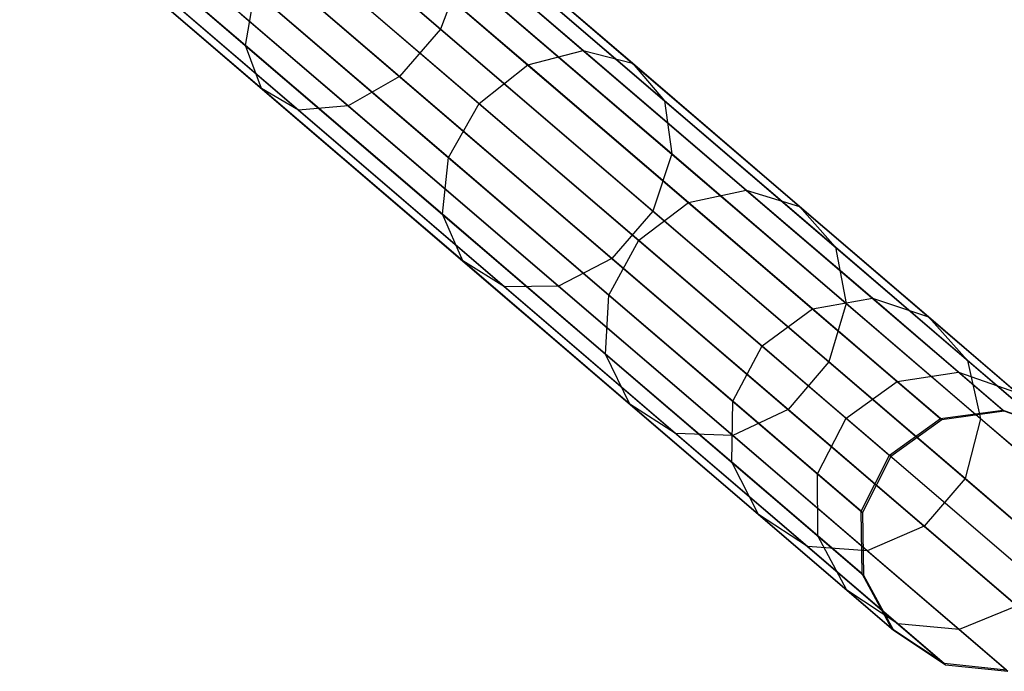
# Model space of a CAD drawing. Extents: x -91 to 91, y -91 to 262.
# Tile 210 of 256: x 61.01 to 68.51, y -59.63 to -54.67. Entities that reach past the tile are written whole.
import ezdxf

# ---------------------------------------------------------------- set-up
doc = ezdxf.new("R2010")
doc.units = 0
doc.header["$LTSCALE"] = 25.4
doc.layers.get('0').update_dxf_attribs({"linetype": 'CONTINUOUS'})

# ---------------------------------------------------------------- blocks, each defined once
blk = doc.blocks.new('ETE0_STL_1')
at = {"color": 0}
for p, q in [((62.6658, -52.6427, 301.3631), (68.5045, -57.6504, 191.3631)), ((62.6658, -52.6427, 301.3631), (68.5045, -57.6504, 191.3631)), ((62.1923, -52.7085, 301.341), (68.0309, -57.7162, 191.341)), ((62.1923, -52.7085, 301.341), (68.0309, -57.7162, 191.341)), ((63.1152, -52.8045, 301.3943), (68.9538, -57.8122, 191.3943)), ((63.1152, -52.8045, 301.3943), (68.9538, -57.8122, 191.3943)), ((61.803, -52.9869, 301.333), (67.6416, -57.9946, 191.333)), ((61.803, -52.9869, 301.333), (67.6416, -57.9946, 191.333)), ((64.2111, -54.737, 174.6025), (62.3536, -53.1439, 172.6592)), ((64.2111, -54.737, 174.6025), (62.3536, -53.1439, 172.6592)), ((63.4374, -53.1569, 301.4275), (69.276, -58.1646, 191.4275)), ((63.4374, -53.1569, 301.4275), (69.276, -58.1646, 191.4275)), ((62.7269, -54.8635, 175.7331), (61.0057, -53.3873, 173.9324)), ((62.7269, -54.8635, 175.7331), (61.0057, -53.3873, 173.9324)), ((61.5872, -53.414, 301.341), (67.4258, -58.4217, 191.341)), ((61.5872, -53.414, 301.341), (67.4258, -58.4217, 191.341)), ((63.8995, -55.1003, 174.6025), (62.042, -53.5072, 172.6592)), ((63.8995, -55.1003, 174.6025), (62.042, -53.5072, 172.6592)), ((63.5587, -53.6191, 301.455), (69.3973, -58.6268, 191.455)), ((63.5587, -53.6191, 301.455), (69.3973, -58.6268, 191.455)), ((65.2974, -54.8997, 177.8507), (63.7984, -53.6141, 175.7331)), ((65.2974, -54.8997, 177.8507), (63.7984, -53.6141, 175.7331)), ((62.8469, -55.19, 175.4043), (61.0861, -53.6798, 173.5621)), ((62.8469, -55.19, 175.4043), (61.0861, -53.6798, 173.5621)), ((65.6729, -54.9982, 177.5707), (64.1394, -53.683, 175.4043)), ((65.6729, -54.9982, 177.5707), (64.1394, -53.683, 175.4043)), ((63.509, -55.3237, 174.7659), (61.6712, -53.7475, 172.8432)), ((63.509, -55.3237, 174.7659), (61.6712, -53.7475, 172.8432)), ((64.8762, -55.0105, 178.0493), (63.4017, -53.7459, 175.9662)), ((64.8762, -55.0105, 178.0493), (63.4017, -53.7459, 175.9662)), ((63.1291, -55.3561, 175.0553), (61.3263, -53.8098, 173.1691)), ((63.1291, -55.3561, 175.0553), (61.3263, -53.8098, 173.1691)), ((61.5943, -53.8921, 301.3631), (67.4329, -58.8998, 191.3631)), ((61.5943, -53.8921, 301.3631), (67.4329, -58.8998, 191.3631)), ((65.9167, -55.2833, 177.2735), (64.3466, -53.9366, 175.0553)), ((65.9167, -55.2833, 177.2735), (64.3466, -53.9366, 175.0553)), ((63.0402, -54.048, 176.0504), (64.5058, -55.305, 178.1209)), ((63.0402, -54.048, 176.0504), (64.5058, -55.305, 178.1209)), ((63.4512, -54.0853, 301.4705), (69.2898, -59.0929, 191.4705)), ((63.4512, -54.0853, 301.4705), (69.2898, -59.0929, 191.4705)), ((63.3174, -54.2858, 301.4725), (69.156, -59.2934, 191.4725)), ((63.3174, -54.2858, 301.4725), (69.156, -59.2934, 191.4725)), ((61.8227, -54.3116, 301.3943), (67.6613, -59.3192, 191.3943)), ((61.8227, -54.3116, 301.3943), (67.6613, -59.3192, 191.3943)), ((64.3724, -54.317, 174.7659), (64.2111, -54.737, 174.6025)), ((64.3724, -54.317, 174.7659), (64.2111, -54.737, 174.6025)), ((65.9729, -55.6897, 177.0271), (64.3724, -54.317, 174.7659)), ((65.9729, -55.6897, 177.0271), (64.3724, -54.317, 174.7659)), ((62.7269, -54.8635, 175.7331), (62.7966, -54.4514, 175.9662)), ((62.7269, -54.8635, 175.7331), (62.7966, -54.4514, 175.9662)), ((64.2711, -55.716, 178.0493), (62.7966, -54.4514, 175.9662)), ((64.2711, -55.716, 178.0493), (62.7966, -54.4514, 175.9662)), ((63.1396, -54.4486, 301.4705), (68.9782, -59.4562, 191.4705)), ((63.1396, -54.4486, 301.4705), (68.9782, -59.4562, 191.4705)), ((62.22, -54.5764, 301.4275), (68.0586, -59.584, 191.4275)), ((62.22, -54.5764, 301.4275), (68.0586, -59.584, 191.4275)), ((62.6953, -54.6258, 301.455), (68.5339, -59.6335, 191.455)), ((62.6953, -54.6258, 301.455), (68.5339, -59.6335, 191.455)), ((64.2111, -54.737, 174.6025), (63.8995, -55.1003, 174.6025)), ((64.2111, -54.737, 174.6025), (63.8995, -55.1003, 174.6025)), ((65.8287, -56.1244, 176.8879), (64.2111, -54.737, 174.6025)), ((65.8287, -56.1244, 176.8879), (64.2111, -54.737, 174.6025)), ((62.8469, -55.19, 175.4043), (62.7269, -54.8635, 175.7331)), ((64.2258, -56.1491, 177.8507), (62.7269, -54.8635, 175.7331)), ((62.8469, -55.19, 175.4043), (62.7269, -54.8635, 175.7331)), ((64.2258, -56.1491, 177.8507), (62.7269, -54.8635, 175.7331)), ((64.8762, -55.0105, 178.0493), (65.2974, -54.8997, 177.8507)), ((64.8762, -55.0105, 178.0493), (65.2974, -54.8997, 177.8507)), ((65.2974, -54.8997, 177.8507), (65.6729, -54.9982, 177.5707)), ((66.5408, -55.9662, 180.2383), (65.2974, -54.8997, 177.8507)), ((66.5408, -55.9662, 180.2383), (65.2974, -54.8997, 177.8507)), ((65.2974, -54.8997, 177.8507), (65.6729, -54.9982, 177.5707)), ((64.5058, -55.305, 178.1209), (64.8762, -55.0105, 178.0493)), ((64.5058, -55.305, 178.1209), (64.8762, -55.0105, 178.0493)), ((66.0993, -56.0595, 180.3979), (64.8762, -55.0105, 178.0493)), ((66.0993, -56.0595, 180.3979), (64.8762, -55.0105, 178.0493)), ((65.6729, -54.9982, 177.5707), (65.9167, -55.2833, 177.2735)), ((66.9449, -56.0892, 180.0133), (65.6729, -54.9982, 177.5707)), ((66.9449, -56.0892, 180.0133), (65.6729, -54.9982, 177.5707)), ((65.6729, -54.9982, 177.5707), (65.9167, -55.2833, 177.2735)), ((63.8995, -55.1003, 174.6025), (63.509, -55.3237, 174.7659)), ((63.8995, -55.1003, 174.6025), (63.509, -55.3237, 174.7659)), ((65.5171, -56.4877, 176.8879), (63.8995, -55.1003, 174.6025)), ((65.5171, -56.4877, 176.8879), (63.8995, -55.1003, 174.6025)), ((63.1291, -55.3561, 175.0553), (62.8469, -55.19, 175.4043)), ((64.3803, -56.5052, 177.5707), (62.8469, -55.19, 175.4043)), ((63.1291, -55.3561, 175.0553), (62.8469, -55.19, 175.4043)), ((64.3803, -56.5052, 177.5707), (62.8469, -55.19, 175.4043)), ((63.509, -55.3237, 174.7659), (63.1291, -55.3561, 175.0553)), ((63.509, -55.3237, 174.7659), (63.1291, -55.3561, 175.0553)), ((65.1095, -56.6964, 177.0271), (63.509, -55.3237, 174.7659)), ((65.1095, -56.6964, 177.0271), (63.509, -55.3237, 174.7659)), ((64.2711, -55.716, 178.0493), (64.5058, -55.305, 178.1209)), ((64.2711, -55.716, 178.0493), (64.5058, -55.305, 178.1209)), ((64.5058, -55.305, 178.1209), (65.7216, -56.3478, 180.4554)), ((64.5058, -55.305, 178.1209), (65.7216, -56.3478, 180.4554)), ((65.9167, -55.2833, 177.2735), (65.9729, -55.6897, 177.0271)), ((67.2192, -56.4004, 179.7744), (65.9167, -55.2833, 177.2735)), ((67.2192, -56.4004, 179.7744), (65.9167, -55.2833, 177.2735)), ((65.9167, -55.2833, 177.2735), (65.9729, -55.6897, 177.0271)), ((64.6992, -56.7028, 177.2735), (63.1291, -55.3561, 175.0553)), ((64.6992, -56.7028, 177.2735), (63.1291, -55.3561, 175.0553)), ((64.2258, -56.1491, 177.8507), (64.2711, -55.716, 178.0493)), ((64.2258, -56.1491, 177.8507), (64.2711, -55.716, 178.0493)), ((65.4942, -56.765, 180.3979), (64.2711, -55.716, 178.0493)), ((65.4942, -56.765, 180.3979), (64.2711, -55.716, 178.0493)), ((65.9729, -55.6897, 177.0271), (65.8287, -56.1244, 176.8879)), ((65.9729, -55.6897, 177.0271), (65.8287, -56.1244, 176.8879)), ((67.3006, -56.8285, 179.5764), (65.9729, -55.6897, 177.0271)), ((67.3006, -56.8285, 179.5764), (65.9729, -55.6897, 177.0271)), ((66.0993, -56.0595, 180.3979), (66.5408, -55.9662, 180.2383)), ((66.0993, -56.0595, 180.3979), (66.5408, -55.9662, 180.2383)), ((66.5408, -55.9662, 180.2383), (66.9449, -56.0892, 180.0133)), ((67.5011, -56.7899, 182.8428), (66.5408, -55.9662, 180.2383)), ((67.5011, -56.7899, 182.8428), (66.5408, -55.9662, 180.2383)), ((66.5408, -55.9662, 180.2383), (66.9449, -56.0892, 180.0133)), ((65.7216, -56.3478, 180.4554), (66.0993, -56.0595, 180.3979)), ((65.7216, -56.3478, 180.4554), (66.0993, -56.0595, 180.3979)), ((67.044, -56.8697, 182.9598), (66.0993, -56.0595, 180.3979)), ((67.044, -56.8697, 182.9598), (66.0993, -56.0595, 180.3979)), ((66.9449, -56.0892, 180.0133), (67.2192, -56.4004, 179.7744)), ((67.9274, -56.9319, 182.6778), (66.9449, -56.0892, 180.0133)), ((67.9274, -56.9319, 182.6778), (66.9449, -56.0892, 180.0133)), ((66.9449, -56.0892, 180.0133), (67.2192, -56.4004, 179.7744)), ((64.3803, -56.5052, 177.5707), (64.2258, -56.1491, 177.8507)), ((65.4692, -57.2156, 180.2383), (64.2258, -56.1491, 177.8507)), ((64.3803, -56.5052, 177.5707), (64.2258, -56.1491, 177.8507)), ((65.4692, -57.2156, 180.2383), (64.2258, -56.1491, 177.8507)), ((65.8287, -56.1244, 176.8879), (65.5171, -56.4877, 176.8879)), ((65.8287, -56.1244, 176.8879), (65.5171, -56.4877, 176.8879)), ((67.1706, -57.2753, 179.4646), (65.8287, -56.1244, 176.8879)), ((67.1706, -57.2753, 179.4646), (65.8287, -56.1244, 176.8879)), ((65.4942, -56.765, 180.3979), (65.7216, -56.3478, 180.4554)), ((65.4942, -56.765, 180.3979), (65.7216, -56.3478, 180.4554)), ((65.7216, -56.3478, 180.4554), (66.6606, -57.1532, 183.002)), ((65.7216, -56.3478, 180.4554), (66.6606, -57.1532, 183.002)), ((67.2192, -56.4004, 179.7744), (67.3006, -56.8285, 179.5764)), ((68.2251, -57.2632, 182.5026), (67.2192, -56.4004, 179.7744)), ((68.2251, -57.2632, 182.5026), (67.2192, -56.4004, 179.7744)), ((67.2192, -56.4004, 179.7744), (67.3006, -56.8285, 179.5764)), ((64.6992, -56.7028, 177.2735), (64.3803, -56.5052, 177.5707)), ((65.6524, -57.5963, 180.0133), (64.3803, -56.5052, 177.5707)), ((64.6992, -56.7028, 177.2735), (64.3803, -56.5052, 177.5707)), ((65.6524, -57.5963, 180.0133), (64.3803, -56.5052, 177.5707)), ((65.5171, -56.4877, 176.8879), (65.1095, -56.6964, 177.0271)), ((65.5171, -56.4877, 176.8879), (65.1095, -56.6964, 177.0271)), ((66.859, -57.6386, 179.4646), (65.5171, -56.4877, 176.8879)), ((66.859, -57.6386, 179.4646), (65.5171, -56.4877, 176.8879)), ((65.1095, -56.6964, 177.0271), (64.6992, -56.7028, 177.2735)), ((65.1095, -56.6964, 177.0271), (64.6992, -56.7028, 177.2735)), ((66.0017, -57.8199, 179.7744), (64.6992, -56.7028, 177.2735)), ((66.0017, -57.8199, 179.7744), (64.6992, -56.7028, 177.2735)), ((66.4372, -57.8352, 179.5764), (65.1095, -56.6964, 177.0271)), ((66.4372, -57.8352, 179.5764), (65.1095, -56.6964, 177.0271)), ((65.4692, -57.2156, 180.2383), (65.4942, -56.765, 180.3979)), ((65.4692, -57.2156, 180.2383), (65.4942, -56.765, 180.3979)), ((66.4389, -57.5752, 182.9598), (65.4942, -56.765, 180.3979)), ((66.4389, -57.5752, 182.9598), (65.4942, -56.765, 180.3979)), ((67.044, -56.8697, 182.9598), (67.5011, -56.7899, 182.8428)), ((67.044, -56.8697, 182.9598), (67.5011, -56.7899, 182.8428)), ((67.3006, -56.8285, 179.5764), (67.1706, -57.2753, 179.4646)), ((67.3006, -56.8285, 179.5764), (67.1706, -57.2753, 179.4646)), ((68.326, -57.7079, 182.3573), (67.3006, -56.8285, 179.5764)), ((68.326, -57.7079, 182.3573), (67.3006, -56.8285, 179.5764)), ((67.5011, -56.7899, 182.8428), (67.9274, -56.9319, 182.6778)), ((68.1571, -57.3524, 185.6063), (67.5011, -56.7899, 182.8428)), ((68.1571, -57.3524, 185.6063), (67.5011, -56.7899, 182.8428)), ((67.5011, -56.7899, 182.8428), (67.9274, -56.9319, 182.6778)), ((66.6606, -57.1532, 183.002), (67.044, -56.8697, 182.9598)), ((66.6606, -57.1532, 183.002), (67.044, -56.8697, 182.9598)), ((67.6892, -57.4231, 185.6782), (67.044, -56.8697, 182.9598)), ((67.6892, -57.4231, 185.6782), (67.044, -56.8697, 182.9598)), ((67.9274, -56.9319, 182.6778), (68.2251, -57.2632, 182.5026)), ((68.5984, -57.5074, 185.505), (67.9274, -56.9319, 182.6778)), ((68.5984, -57.5074, 185.505), (67.9274, -56.9319, 182.6778)), ((67.9274, -56.9319, 182.6778), (68.2251, -57.2632, 182.5026)), ((66.4389, -57.5752, 182.9598), (66.6606, -57.1532, 183.002)), ((66.4389, -57.5752, 182.9598), (66.6606, -57.1532, 183.002)), ((66.6606, -57.1532, 183.002), (67.3019, -57.7032, 185.7042)), ((66.6606, -57.1532, 183.002), (67.3019, -57.7032, 185.7042)), ((65.6524, -57.5963, 180.0133), (65.4692, -57.2156, 180.2383)), ((66.4296, -58.0392, 182.8428), (65.4692, -57.2156, 180.2383)), ((65.6524, -57.5963, 180.0133), (65.4692, -57.2156, 180.2383)), ((66.4296, -58.0392, 182.8428), (65.4692, -57.2156, 180.2383)), ((67.1706, -57.2753, 179.4646), (66.859, -57.6386, 179.4646)), ((67.1706, -57.2753, 179.4646), (66.859, -57.6386, 179.4646)), ((68.207, -58.1642, 182.2753), (67.1706, -57.2753, 179.4646)), ((68.207, -58.1642, 182.2753), (67.1706, -57.2753, 179.4646)), ((68.2251, -57.2632, 182.5026), (68.326, -57.7079, 182.3573)), ((68.9122, -57.8525, 185.3974), (68.2251, -57.2632, 182.5026)), ((68.9122, -57.8525, 185.3974), (68.2251, -57.2632, 182.5026)), ((68.2251, -57.2632, 182.5026), (68.326, -57.7079, 182.3573)), ((67.6892, -57.4231, 185.6782), (68.1571, -57.3524, 185.6063)), ((67.6892, -57.4231, 185.6782), (68.1571, -57.3524, 185.6063)), ((68.1571, -57.3524, 185.6063), (68.5984, -57.5074, 185.505)), ((68.494, -57.6414, 188.4676), (68.1571, -57.3524, 185.6063)), ((68.494, -57.6414, 188.4676), (68.1571, -57.3524, 185.6063)), ((68.1571, -57.3524, 185.6063), (68.5984, -57.5074, 185.505)), ((67.3019, -57.7032, 185.7042), (67.6892, -57.4231, 185.6782)), ((67.3019, -57.7032, 185.7042), (67.6892, -57.4231, 185.6782)), ((68.0206, -57.7074, 188.4928), (67.6892, -57.4231, 185.6782)), ((68.0206, -57.7074, 188.4928), (67.6892, -57.4231, 185.6782)), ((66.0017, -57.8199, 179.7744), (65.6524, -57.5963, 180.0133)), ((66.6348, -58.4389, 182.6778), (65.6524, -57.5963, 180.0133)), ((66.0017, -57.8199, 179.7744), (65.6524, -57.5963, 180.0133)), ((66.6348, -58.4389, 182.6778), (65.6524, -57.5963, 180.0133)), ((66.4296, -58.0392, 182.8428), (66.4389, -57.5752, 182.9598)), ((66.4296, -58.0392, 182.8428), (66.4389, -57.5752, 182.9598)), ((67.0841, -58.1286, 185.6782), (66.4389, -57.5752, 182.9598)), ((67.0841, -58.1286, 185.6782), (66.4389, -57.5752, 182.9598)), ((66.859, -57.6386, 179.4646), (66.4372, -57.8352, 179.5764)), ((66.859, -57.6386, 179.4646), (66.4372, -57.8352, 179.5764)), ((67.8954, -58.5275, 182.2753), (66.859, -57.6386, 179.4646)), ((67.8954, -58.5275, 182.2753), (66.859, -57.6386, 179.4646)), ((68.0206, -57.7074, 188.4928), (68.494, -57.6414, 188.4676)), ((68.0206, -57.7074, 188.4928), (68.494, -57.6414, 188.4676)), ((68.5045, -57.6504, 191.3631), (68.0309, -57.7162, 191.341)), ((68.5045, -57.6504, 191.3631), (68.0309, -57.7162, 191.341)), ((68.494, -57.6414, 188.4676), (68.9431, -57.803, 188.4322)), ((68.5045, -57.6504, 191.3631), (68.494, -57.6414, 188.4676)), ((68.5045, -57.6504, 191.3631), (68.494, -57.6414, 188.4676)), ((68.494, -57.6414, 188.4676), (68.9431, -57.803, 188.4322)), ((68.9538, -57.8122, 191.3943), (68.5045, -57.6504, 191.3631)), ((68.9538, -57.8122, 191.3943), (68.5045, -57.6504, 191.3631)), ((67.0841, -58.1286, 185.6782), (67.3019, -57.7032, 185.7042)), ((67.0841, -58.1286, 185.6782), (67.3019, -57.7032, 185.7042)), ((67.3019, -57.7032, 185.7042), (67.6314, -57.9858, 188.5019)), ((67.3019, -57.7032, 185.7042), (67.6314, -57.9858, 188.5019)), ((67.6314, -57.9858, 188.5019), (68.0206, -57.7074, 188.4928)), ((67.6314, -57.9858, 188.5019), (68.0206, -57.7074, 188.4928)), ((68.0309, -57.7162, 191.341), (67.6416, -57.9946, 191.333)), ((68.0309, -57.7162, 191.341), (67.6416, -57.9946, 191.333)), ((68.0309, -57.7162, 191.341), (68.0206, -57.7074, 188.4928)), ((68.0309, -57.7162, 191.341), (68.0206, -57.7074, 188.4928)), ((68.326, -57.7079, 182.3573), (68.207, -58.1642, 182.2753)), ((68.326, -57.7079, 182.3573), (68.207, -58.1642, 182.2753)), ((69.0264, -58.3086, 185.3081), (68.326, -57.7079, 182.3573)), ((69.0264, -58.3086, 185.3081), (68.326, -57.7079, 182.3573)), ((66.4372, -57.8352, 179.5764), (66.0017, -57.8199, 179.7744)), ((67.0077, -58.6826, 182.5026), (66.0017, -57.8199, 179.7744)), ((66.4372, -57.8352, 179.5764), (66.0017, -57.8199, 179.7744)), ((67.0077, -58.6826, 182.5026), (66.0017, -57.8199, 179.7744)), ((67.4626, -58.7146, 182.3573), (66.4372, -57.8352, 179.5764)), ((67.4626, -58.7146, 182.3573), (66.4372, -57.8352, 179.5764)), ((66.6348, -58.4389, 182.6778), (66.4296, -58.0392, 182.8428)), ((67.0855, -58.6018, 185.6063), (66.4296, -58.0392, 182.8428)), ((66.6348, -58.4389, 182.6778), (66.4296, -58.0392, 182.8428)), ((67.0855, -58.6018, 185.6063), (66.4296, -58.0392, 182.8428)), ((67.4155, -58.4129, 188.4928), (67.6314, -57.9858, 188.5019)), ((67.4155, -58.4129, 188.4928), (67.6314, -57.9858, 188.5019)), ((67.6416, -57.9946, 191.333), (67.4258, -58.4217, 191.341)), ((67.6416, -57.9946, 191.333), (67.4258, -58.4217, 191.341)), ((67.6416, -57.9946, 191.333), (67.6314, -57.9858, 188.5019)), ((67.6416, -57.9946, 191.333), (67.6314, -57.9858, 188.5019)), ((67.0855, -58.6018, 185.6063), (67.0841, -58.1286, 185.6782)), ((67.4155, -58.4129, 188.4928), (67.0841, -58.1286, 185.6782)), ((67.0855, -58.6018, 185.6063), (67.0841, -58.1286, 185.6782)), ((67.4155, -58.4129, 188.4928), (67.0841, -58.1286, 185.6782)), ((68.207, -58.1642, 182.2753), (67.8954, -58.5275, 182.2753)), ((68.207, -58.1642, 182.2753), (67.8954, -58.5275, 182.2753)), ((68.9149, -58.7714, 185.2578), (68.207, -58.1642, 182.2753)), ((68.9149, -58.7714, 185.2578), (68.207, -58.1642, 182.2753)), ((67.4224, -58.8908, 188.4676), (67.4155, -58.4129, 188.4928)), ((67.4258, -58.4217, 191.341), (67.4155, -58.4129, 188.4928)), ((67.4224, -58.8908, 188.4676), (67.4155, -58.4129, 188.4928)), ((67.4258, -58.4217, 191.341), (67.4155, -58.4129, 188.4928)), ((67.4258, -58.4217, 191.341), (67.4329, -58.8998, 191.3631)), ((67.4258, -58.4217, 191.341), (67.4329, -58.8998, 191.3631)), ((67.0077, -58.6826, 182.5026), (66.6348, -58.4389, 182.6778)), ((67.3059, -59.0144, 185.505), (66.6348, -58.4389, 182.6778)), ((67.0077, -58.6826, 182.5026), (66.6348, -58.4389, 182.6778)), ((67.3059, -59.0144, 185.505), (66.6348, -58.4389, 182.6778)), ((67.8954, -58.5275, 182.2753), (67.4626, -58.7146, 182.3573)), ((67.8954, -58.5275, 182.2753), (67.4626, -58.7146, 182.3573)), ((68.6033, -59.1347, 185.2578), (67.8954, -58.5275, 182.2753)), ((68.6033, -59.1347, 185.2578), (67.8954, -58.5275, 182.2753)), ((67.3059, -59.0144, 185.505), (67.0855, -58.6018, 185.6063)), ((67.4224, -58.8908, 188.4676), (67.0855, -58.6018, 185.6063)), ((67.3059, -59.0144, 185.505), (67.0855, -58.6018, 185.6063)), ((67.4224, -58.8908, 188.4676), (67.0855, -58.6018, 185.6063)), ((67.4626, -58.7146, 182.3573), (67.0077, -58.6826, 182.5026)), ((67.6947, -59.2719, 185.3974), (67.0077, -58.6826, 182.5026)), ((67.4626, -58.7146, 182.3573), (67.0077, -58.6826, 182.5026)), ((67.6947, -59.2719, 185.3974), (67.0077, -58.6826, 182.5026)), ((68.1629, -59.3153, 185.3081), (67.4626, -58.7146, 182.3573)), ((68.1629, -59.3153, 185.3081), (67.4626, -58.7146, 182.3573)), ((67.6506, -59.3101, 188.4322), (67.4224, -58.8908, 188.4676)), ((67.4329, -58.8998, 191.3631), (67.4224, -58.8908, 188.4676)), ((67.6506, -59.3101, 188.4322), (67.4224, -58.8908, 188.4676)), ((67.4329, -58.8998, 191.3631), (67.4224, -58.8908, 188.4676)), ((67.4329, -58.8998, 191.3631), (67.6613, -59.3192, 191.3943)), ((67.4329, -58.8998, 191.3631), (67.6613, -59.3192, 191.3943)), ((67.6947, -59.2719, 185.3974), (67.3059, -59.0144, 185.505)), ((67.6506, -59.3101, 188.4322), (67.3059, -59.0144, 185.505)), ((67.6947, -59.2719, 185.3974), (67.3059, -59.0144, 185.505)), ((67.6506, -59.3101, 188.4322), (67.3059, -59.0144, 185.505)), ((68.6033, -59.1347, 185.2578), (68.1629, -59.3153, 185.3081)), ((68.6033, -59.1347, 185.2578), (68.1629, -59.3153, 185.3081)), ((68.0476, -59.5746, 188.3945), (67.6506, -59.3101, 188.4322)), ((67.6613, -59.3192, 191.3943), (67.6506, -59.3101, 188.4322)), ((68.0476, -59.5746, 188.3945), (67.6506, -59.3101, 188.4322)), ((67.6613, -59.3192, 191.3943), (67.6506, -59.3101, 188.4322)), ((67.6613, -59.3192, 191.3943), (68.0586, -59.584, 191.4275)), ((67.6613, -59.3192, 191.3943), (68.0586, -59.584, 191.4275)), ((68.1629, -59.3153, 185.3081), (67.6947, -59.2719, 185.3974)), ((68.0476, -59.5746, 188.3945), (67.6947, -59.2719, 185.3974)), ((68.1629, -59.3153, 185.3081), (67.6947, -59.2719, 185.3974)), ((68.0476, -59.5746, 188.3945), (67.6947, -59.2719, 185.3974)), ((68.5227, -59.6239, 188.3633), (68.1629, -59.3153, 185.3081)), ((68.5227, -59.6239, 188.3633), (68.1629, -59.3153, 185.3081)), ((68.5227, -59.6239, 188.3633), (68.0476, -59.5746, 188.3945)), ((68.0586, -59.584, 191.4275), (68.0476, -59.5746, 188.3945)), ((68.5227, -59.6239, 188.3633), (68.0476, -59.5746, 188.3945)), ((68.0586, -59.584, 191.4275), (68.0476, -59.5746, 188.3945)), ((68.0586, -59.584, 191.4275), (68.5339, -59.6335, 191.455)), ((68.0586, -59.584, 191.4275), (68.5339, -59.6335, 191.455))]:
    blk.add_line(p, q, dxfattribs=at)

msp = doc.modelspace()

# ---------------------------------------------------------------- block references
at = {"color": 253}
msp.add_blockref('ETE0_STL_1', (0, 0), dxfattribs=at)

doc.saveas('drawing.dxf')
